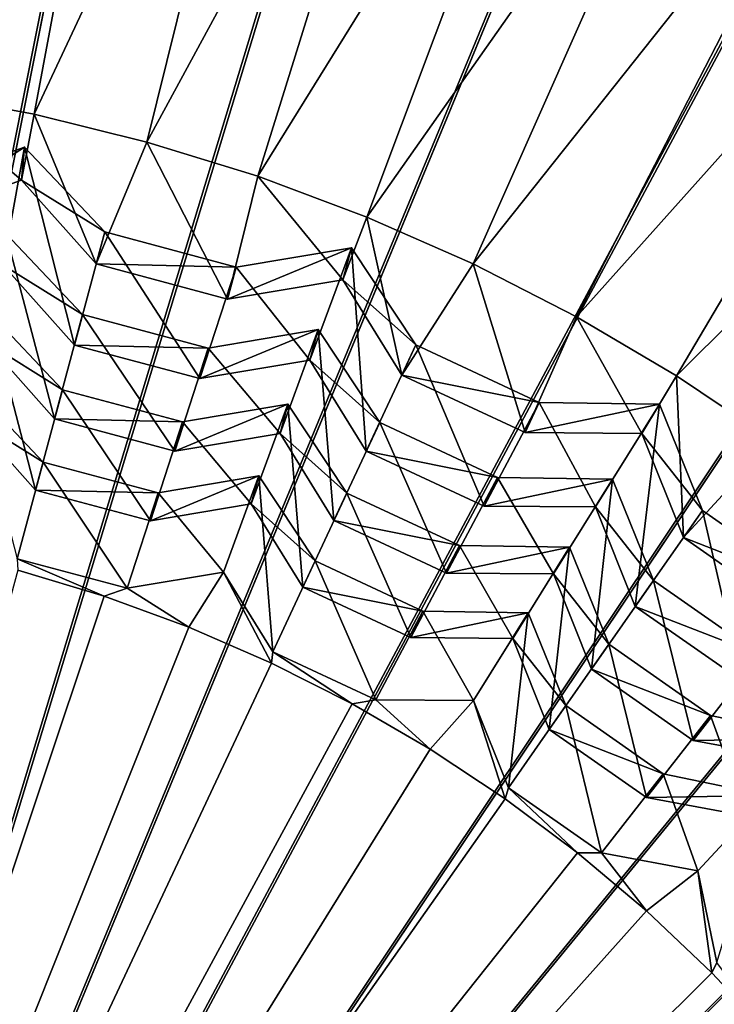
# Model space of a CAD drawing. Extents: x -3.87 to 3.87, y -3.87 to 3.87.
# Tile 53 of 115: x 0.13 to 0.35, y 0.35 to 0.67. Entities that reach past the tile are written whole.
import ezdxf

# ---------------------------------------------------------------- set-up
doc = ezdxf.new("R2010")
doc.units = 0
doc.layers.get('0').update_dxf_attribs({"linetype": 'CONTINUOUS'})

msp = doc.modelspace()

# ---------------------------------------------------------------- linework, layer by layer
for p in [(0.130051, 0.635607, 7.563174), (0.126913, 0.624999, 7.542933), (0.126913, 0.624999, 7.542933), (0.166344, 0.626665, 7.563174), (0.202055, 0.615629, 7.563174), (0.125981, 0.614355, 7.549794), (0.125981, 0.614355, 7.549794), (0.237064, 0.602535, 7.563174), (0.15277, 0.59776, 7.542933), (0.15277, 0.59776, 7.542933), (0.232118, 0.59266, 7.542933), (0.232118, 0.59266, 7.542933), (0.150004, 0.587438, 7.549794), (0.150004, 0.587438, 7.549794), (0.195046, 0.586432, 7.542933), (0.195046, 0.586432, 7.542933), (0.271253, 0.587427, 7.563175), (0.229353, 0.582338, 7.549775), (0.229353, 0.582338, 7.549775), (0.19228, 0.57611, 7.549794), (0.19228, 0.57611, 7.549794), (0.145656, 0.57119, 7.408527), (0.145656, 0.57119, 7.408527), (0.304505, 0.570357, 7.563175), (0.221434, 0.566321, 7.408527), (0.221434, 0.566321, 7.408527), (0.143015, 0.561334, 7.439164), (0.143015, 0.561334, 7.439164), (0.252852, 0.561345, 7.542933), (0.252852, 0.561345, 7.542933), (0.18603, 0.560372, 7.408527), (0.18603, 0.560372, 7.408527), (0.218793, 0.556463, 7.439148), (0.218793, 0.556463, 7.439148), (0.248336, 0.55166, 7.549793), (0.248336, 0.55166, 7.549793), (0.183389, 0.550515, 7.439164), (0.183389, 0.550515, 7.439164), (0.336709, 0.551382, 7.563175), (0.139169, 0.546958, 7.282712), (0.139169, 0.546958, 7.282712), (0.211689, 0.542298, 7.282712), (0.211689, 0.542298, 7.282712), (0.292519, 0.542847, 7.542933), (0.292519, 0.542847, 7.542933), (0.331244, 0.542262, 7.542952), (0.331244, 0.542262, 7.542952), (0.136641, 0.537525, 7.317447), (0.136641, 0.537525, 7.317447), (0.177807, 0.536605, 7.282712), (0.177807, 0.536605, 7.282712), (0.241234, 0.536414, 7.408527), (0.241234, 0.536414, 7.408527), (0.209162, 0.532864, 7.317429), (0.209162, 0.532864, 7.317429), (0.288003, 0.533163, 7.549793), (0.288003, 0.533163, 7.549793), (0.325594, 0.53286, 7.549793), (0.325594, 0.53286, 7.549793), (0.175279, 0.527172, 7.317447), (0.175279, 0.527172, 7.317447), (0.236921, 0.527166, 7.439164), (0.236921, 0.527166, 7.439164), (0.132938, 0.523684, 7.165186), (0.132938, 0.523684, 7.165186), (0.202329, 0.519225, 7.165186), (0.202329, 0.519225, 7.165186), (0.279115, 0.51875, 7.408527), (0.279115, 0.51875, 7.408527), (0.316097, 0.518191, 7.408545), (0.316097, 0.518191, 7.408545), (0.130519, 0.514658, 7.190891), (0.130519, 0.514658, 7.190891), (0.169909, 0.513778, 7.165186), (0.169909, 0.513778, 7.165186), (0.230638, 0.513677, 7.282712), (0.230638, 0.513677, 7.282712), (0.199911, 0.510198, 7.190876), (0.199911, 0.510198, 7.190876), (0.274803, 0.509501, 7.439164), (0.274803, 0.509501, 7.439164), (0.310702, 0.509212, 7.439164), (0.310702, 0.509212, 7.439164), (0.34509, 0.508104, 7.542952), (0.34509, 0.508104, 7.542952), (0.167491, 0.504752, 7.190891), (0.167491, 0.504752, 7.190891), (0.226511, 0.504826, 7.317445), (0.226511, 0.504826, 7.317445), (0.338961, 0.499351, 7.54981), (0.338961, 0.499351, 7.54981), (0.266891, 0.496772, 7.282712), (0.266891, 0.496772, 7.282712), (0.302283, 0.496237, 7.282728), (0.302283, 0.496237, 7.282728), (0.220461, 0.491839, 7.165186), (0.220461, 0.491839, 7.165186), (0.19096, 0.488265, 7.062747), (0.19096, 0.488265, 7.062747), (0.262764, 0.487921, 7.317445), (0.262764, 0.487921, 7.317445), (0.29712, 0.487644, 7.317445), (0.29712, 0.487644, 7.317445), (0.32932, 0.48557, 7.408545), (0.32932, 0.48557, 7.408545), (0.159954, 0.483056, 7.062764), (0.159954, 0.483056, 7.062764), (0.216512, 0.48337, 7.190891), (0.216512, 0.48337, 7.190891), (0.152608, 0.480477, 7.055641), (0.152608, 0.480476, 7.055641), (0.25515, 0.475663, 7.165186), (0.25515, 0.475663, 7.165186), (0.323467, 0.477212, 7.439182), (0.323467, 0.477212, 7.439182), (0.289016, 0.475151, 7.165201), (0.289016, 0.475151, 7.165201), (0.179843, 0.470488, 7.055641), (0.179843, 0.470488, 7.055641), (0.251201, 0.467194, 7.190891), (0.251201, 0.467194, 7.190891), (0.284074, 0.466929, 7.190891), (0.284074, 0.466929, 7.190891), (0.314938, 0.465019, 7.282728), (0.314938, 0.465019, 7.282728), (0.206836, 0.462607, 7.062762), (0.206836, 0.462607, 7.062762), (0.206451, 0.458933, 7.055641), (0.206451, 0.458933, 7.055641), (0.309337, 0.457019, 7.317462), (0.309337, 0.457019, 7.317462), (0.240012, 0.447137, 7.062762), (0.240012, 0.447137, 7.062762), (0.271451, 0.446883, 7.062762), (0.271451, 0.446883, 7.062762), (0.232342, 0.445851, 7.055641), (0.232342, 0.44585, 7.055641), (0.301124, 0.44528, 7.165201), (0.301124, 0.44528, 7.165201), (0.347705, 0.442075, 7.282728), (0.347705, 0.442075, 7.282728), (0.295765, 0.437625, 7.190907), (0.295765, 0.437625, 7.190907), (0.257428, 0.431285, 7.055641), (0.257429, 0.431285, 7.055641), (0.342104, 0.434076, 7.317462), (0.342104, 0.434076, 7.317462), (0.332478, 0.423326, 7.165201), (0.332478, 0.423326, 7.165201), (0.282631, 0.418858, 7.062778), (0.282631, 0.418858, 7.062778), (0.281625, 0.415285, 7.055642), (0.281626, 0.415285, 7.055642), (0.327118, 0.415672, 7.190907), (0.327118, 0.415672, 7.190907), (0.304851, 0.397905, 7.055642), (0.304852, 0.397905, 7.055642), (0.312616, 0.397862, 7.062778), (0.312616, 0.397862, 7.062778), (0.343534, 0.392153, 7.062778), (0.343534, 0.392153, 7.062778), (0.327027, 0.379204, 7.055642), (0.327028, 0.379204, 7.055642), (0.348079, 0.359246, 7.055642), (0.348079, 0.359246, 7.055642)]:
    msp.add_point(p)
for points in [[(0.301905, 3.065272, 4.599773), (0.000003, 3.080139, 4.599773), (0.000004, 0, 4.599773)], [(0.600905, 3.020955, 4.599773), (0.301905, 3.065272, 4.599773), (0.000004, 0, 4.599773)], [(0.894106, 2.947475, 4.599773), (0.600905, 3.020955, 4.599773), (0.000004, 0, 4.599773)], [(1.178718, 2.845678, 4.599773), (0.894106, 2.947475, 4.599773), (0.000004, 0, 4.599773)], [(1.451951, 2.71641, 4.599773), (1.178718, 2.845678, 4.599773), (0.000004, 0, 4.599773)], [(1.711234, 2.561044, 4.599773), (1.451951, 2.71641, 4.599773), (0.000004, 0, 4.599773)], [(1.953997, 2.380954, 4.599773), (1.711234, 2.561044, 4.599773), (0.000004, 0, 4.599773)], [(2.177988, 2.177989, 4.599773), (1.953997, 2.380954, 4.599773), (0.000004, 0, 4.599773)], [(2.380953, 1.953999, 4.599773), (2.177988, 2.177989, 4.599773), (0.000004, 0, 4.599773)], [(2.561044, 1.711236, 4.599773), (2.380953, 1.953999, 4.599773), (0.000004, 0, 4.599773)], [(0.335206, 1.685208, 8.640915), (0, 1.718222, 8.640915), (0, 0, 8.640915)], [(2.716411, 1.451953, 4.599773), (2.561044, 1.711236, 4.599773), (0.000004, 0, 4.599773)], [(0.657533, 1.587432, 8.640915), (0.335206, 1.685208, 8.640915), (0, 0, 8.640915)], [(0.954591, 1.428651, 8.640915), (0.657533, 1.587432, 8.640915), (0, 0, 8.640915)], [(2.84568, 1.178721, 4.599773), (2.716411, 1.451953, 4.599773), (0.000004, 0, 4.599773)], [(1.214965, 1.214968, 8.640915), (0.954591, 1.428651, 8.640915), (0, 0, 8.640915)], [(1.428649, 0.954595, 8.640915), (1.214965, 1.214968, 8.640915), (0, 0, 8.640915)], [(2.947478, 0.89411, 4.599773), (2.84568, 1.178721, 4.599773), (0.000004, 0, 4.599773)], [(0.197988, 1.00002, 4.64179), (-0.000926, 0.000001, 4.641794), (0.099011, 1.01469, 4.64179)], [(0.295046, 0.975696, 4.64179), (-0.000926, 0.000001, 4.641794), (0.197988, 1.00002, 4.64179)], [(0.38926, 0.941999, 4.64179), (-0.000926, 0.000001, 4.641794), (0.295046, 0.975696, 4.64179)], [(1.58743, 0.657537, 8.640915), (1.428649, 0.954595, 8.640915), (0, 0, 8.640915)], [(0.479708, 0.899207, 4.64179), (-0.000926, 0.000001, 4.641794), (0.38926, 0.941999, 4.64179)], [(0.565537, 0.847777, 4.64179), (-0.000926, 0.000001, 4.641794), (0.479708, 0.899207, 4.64179)], [(3.020958, 0.600908, 4.599773), (2.947478, 0.89411, 4.599773), (0.000004, 0, 4.599773)], [(0.645899, 0.788162, 4.64179), (-0.000926, 0.000001, 4.641794), (0.565537, 0.847777, 4.64179)], [(0.164681, 0.821048, 7.560865), (0.117089, 0.82956, 7.560865), (0.0933, 0.642423, 7.563174)], [(0.130051, 0.635607, 7.563174), (0.164681, 0.821048, 7.560865), (0.0933, 0.642423, 7.563174)], [(0.211698, 0.809783, 7.560865), (0.164681, 0.821048, 7.560865), (0.130051, 0.635607, 7.563174)], [(0.166344, 0.626665, 7.563174), (0.211698, 0.809783, 7.560865), (0.130051, 0.635607, 7.563174)], [(0.211698, 0.809783, 7.560865), (0.166344, 0.626665, 7.563174), (0.25798, 0.795803, 7.560865)], [(0.166344, 0.626665, 7.563174), (0.202055, 0.615629, 7.563174), (0.25798, 0.795803, 7.560865)], [(0.25798, 0.795803, 7.560865), (0.202055, 0.615629, 7.563174), (0.303372, 0.779155, 7.560865)], [(0.720046, 0.720975, 4.64179), (-0.000926, 0.000001, 4.641794), (0.645899, 0.788162, 4.64179)], [(0.202055, 0.615629, 7.563174), (0.237064, 0.602535, 7.563174), (0.303372, 0.779155, 7.560865)], [(0.303372, 0.779155, 7.560865), (0.237064, 0.602535, 7.563174), (0.347718, 0.759897, 7.560865)], [(0.237064, 0.602535, 7.563174), (0.271253, 0.587427, 7.563175), (0.347718, 0.759897, 7.560865)], [(0.271253, 0.587427, 7.563175), (0.39087, 0.738093, 7.560866), (0.347718, 0.759897, 7.560865)], [(0.271253, 0.587427, 7.563175), (0.304505, 0.570357, 7.563175), (0.39087, 0.738093, 7.560866)], [(0.304505, 0.570357, 7.563175), (0.432681, 0.713816, 7.560866), (0.39087, 0.738093, 7.560866)], [(0.787233, 0.646828, 4.64179), (-0.000926, 0.000001, 4.641794), (0.720046, 0.720975, 4.64179)], [(0.304505, 0.570357, 7.563175), (0.336709, 0.551382, 7.563175), (0.432681, 0.713816, 7.560866)], [(0.336709, 0.551382, 7.563175), (0.473009, 0.68715, 7.560866), (0.432681, 0.713816, 7.560866)], [(0.336709, 0.551382, 7.563175), (0.367755, 0.530567, 7.563175), (0.473009, 0.68715, 7.560866)], [(1.685207, 0.33521, 8.640915), (1.58743, 0.657537, 8.640915), (0, 0, 8.640915)], [(0.846848, 0.566467, 4.64179), (-0.000926, 0.000001, 4.641794), (0.787233, 0.646828, 4.64179)], [(0.125981, 0.614355, 7.549794), (0.0933, 0.642423, 7.563174), (0.090554, 0.601783, 7.549794)], [(0.125981, 0.614355, 7.549794), (0.130051, 0.635607, 7.563174), (0.0933, 0.642423, 7.563174)], [(0.150004, 0.587438, 7.549794), (0.130051, 0.635607, 7.563174), (0.125981, 0.614355, 7.549794)], [(0.150004, 0.587438, 7.549794), (0.166344, 0.626665, 7.563174), (0.130051, 0.635607, 7.563174)], [(0.126913, 0.624999, 7.542933), (0.125981, 0.614355, 7.549794), (0.090554, 0.601783, 7.549794)], [(0.126913, 0.624999, 7.542933), (0.090554, 0.601783, 7.549794), (0.091485, 0.612428, 7.542935)], [(0.120074, 0.587038, 7.439166), (0.126913, 0.624999, 7.542933), (0.091485, 0.612428, 7.542935)], [(0.143015, 0.561334, 7.439164), (0.126913, 0.624999, 7.542933), (0.120074, 0.587038, 7.439166)], [(0.15277, 0.59776, 7.542933), (0.125981, 0.614355, 7.549794), (0.126913, 0.624999, 7.542933)], [(0.143015, 0.561334, 7.439164), (0.15277, 0.59776, 7.542933), (0.126913, 0.624999, 7.542933)], [(0.19228, 0.57611, 7.549794), (0.166344, 0.626665, 7.563174), (0.150004, 0.587438, 7.549794)], [(0.19228, 0.57611, 7.549794), (0.202055, 0.615629, 7.563174), (0.166344, 0.626665, 7.563174)], [(0.229353, 0.582338, 7.549775), (0.202055, 0.615629, 7.563174), (0.19228, 0.57611, 7.549794)], [(0.229353, 0.582338, 7.549775), (0.237064, 0.602535, 7.563174), (0.202055, 0.615629, 7.563174)], [(0.15277, 0.59776, 7.542933), (0.150004, 0.587438, 7.549794), (0.125981, 0.614355, 7.549794)], [(0.248336, 0.55166, 7.549793), (0.237064, 0.602535, 7.563174), (0.229353, 0.582338, 7.549775)], [(0.248336, 0.55166, 7.549793), (0.271253, 0.587427, 7.563175), (0.237064, 0.602535, 7.563174)], [(3.065275, 0.301906, 4.599773), (3.020958, 0.600908, 4.599773), (0.000004, 0, 4.599773)], [(0.136641, 0.537525, 7.317447), (0.120964, 0.597204, 7.408528), (0.114686, 0.562125, 7.317447)], [(0.145656, 0.57119, 7.408527), (0.120074, 0.587039, 7.439166), (0.120964, 0.597204, 7.408528)], [(0.136641, 0.537525, 7.317447), (0.145656, 0.57119, 7.408527), (0.120964, 0.597204, 7.408528)], [(0.183389, 0.550515, 7.439164), (0.15277, 0.59776, 7.542933), (0.143015, 0.561334, 7.439164)], [(0.195046, 0.586432, 7.542933), (0.150004, 0.587438, 7.549794), (0.15277, 0.59776, 7.542933)], [(0.183389, 0.550515, 7.439164), (0.195046, 0.586432, 7.542933), (0.15277, 0.59776, 7.542933)], [(0.232118, 0.59266, 7.542933), (0.229353, 0.582338, 7.549775), (0.19228, 0.57611, 7.549794)], [(0.232118, 0.59266, 7.542933), (0.19228, 0.57611, 7.549794), (0.195046, 0.586432, 7.542933)], [(0.218793, 0.556463, 7.439148), (0.232118, 0.59266, 7.542933), (0.195046, 0.586432, 7.542933)], [(0.236921, 0.527166, 7.439164), (0.232118, 0.59266, 7.542933), (0.218793, 0.556463, 7.439148)], [(0.252852, 0.561345, 7.542933), (0.229353, 0.582338, 7.549775), (0.232118, 0.59266, 7.542933)], [(0.236921, 0.527166, 7.439164), (0.252852, 0.561345, 7.542933), (0.232118, 0.59266, 7.542933)], [(0.145656, 0.57119, 7.408527), (0.143015, 0.561334, 7.439164), (0.120074, 0.587039, 7.439166)], [(0.195046, 0.586432, 7.542933), (0.19228, 0.57611, 7.549794), (0.150004, 0.587438, 7.549794)], [(0.218793, 0.556463, 7.439148), (0.195046, 0.586432, 7.542933), (0.183389, 0.550515, 7.439164)], [(0.288003, 0.533163, 7.549793), (0.271253, 0.587427, 7.563175), (0.248336, 0.55166, 7.549793)], [(0.288003, 0.533163, 7.549793), (0.304505, 0.570357, 7.563175), (0.271253, 0.587427, 7.563175)], [(0.252852, 0.561345, 7.542933), (0.248336, 0.55166, 7.549793), (0.229353, 0.582338, 7.549775)], [(0.130519, 0.514658, 7.190891), (0.115538, 0.571854, 7.282712), (0.109511, 0.538197, 7.190893)], [(0.139169, 0.546958, 7.282712), (0.114686, 0.562125, 7.317447), (0.115538, 0.571854, 7.282712)], [(0.130519, 0.514658, 7.190891), (0.139169, 0.546958, 7.282712), (0.115538, 0.571854, 7.282712)], [(0.175279, 0.527172, 7.317447), (0.145656, 0.57119, 7.408527), (0.136641, 0.537525, 7.317447)], [(0.18603, 0.560372, 7.408527), (0.143015, 0.561334, 7.439164), (0.145656, 0.57119, 7.408527)], [(0.175279, 0.527172, 7.317447), (0.18603, 0.560372, 7.408527), (0.145656, 0.57119, 7.408527)], [(0.325594, 0.53286, 7.549793), (0.304505, 0.570357, 7.563175), (0.288003, 0.533163, 7.549793)], [(0.325594, 0.53286, 7.549793), (0.336709, 0.551382, 7.563175), (0.304505, 0.570357, 7.563175)], [(0.898279, 0.480637, 4.64179), (-0.000926, 0.000001, 4.641794), (0.846848, 0.566467, 4.64179)], [(0.221434, 0.566321, 7.408527), (0.218793, 0.556463, 7.439148), (0.183389, 0.550515, 7.439164)], [(0.221434, 0.566321, 7.408527), (0.183389, 0.550515, 7.439164), (0.18603, 0.560372, 7.408527)], [(0.209162, 0.532864, 7.317429), (0.221434, 0.566321, 7.408527), (0.18603, 0.560372, 7.408527)], [(0.226511, 0.504826, 7.317445), (0.221434, 0.566321, 7.408527), (0.209162, 0.532864, 7.317429)], [(0.241234, 0.536414, 7.408527), (0.218793, 0.556463, 7.439148), (0.221434, 0.566321, 7.408527)], [(0.226511, 0.504826, 7.317445), (0.241234, 0.536414, 7.408527), (0.221434, 0.566321, 7.408527)], [(0.139169, 0.546958, 7.282712), (0.136641, 0.537525, 7.317447), (0.114686, 0.562125, 7.317447)], [(0.18603, 0.560372, 7.408527), (0.183389, 0.550515, 7.439164), (0.143015, 0.561334, 7.439164)], [(0.274803, 0.509501, 7.439164), (0.252852, 0.561345, 7.542933), (0.236921, 0.527166, 7.439164)], [(0.292519, 0.542847, 7.542933), (0.248336, 0.55166, 7.549793), (0.252852, 0.561345, 7.542933)], [(0.274803, 0.509501, 7.439164), (0.292519, 0.542847, 7.542933), (0.252852, 0.561345, 7.542933)], [(0.209162, 0.532864, 7.317429), (0.18603, 0.560372, 7.408527), (0.175279, 0.527172, 7.317447)], [(0.241234, 0.536414, 7.408527), (0.236921, 0.527166, 7.439164), (0.218793, 0.556463, 7.439148)], [(0.292519, 0.542847, 7.542933), (0.288003, 0.533163, 7.549793), (0.248336, 0.55166, 7.549793)], [(0.338961, 0.499351, 7.54981), (0.336709, 0.551382, 7.563175), (0.325594, 0.53286, 7.549793)], [(0.338961, 0.499351, 7.54981), (0.367755, 0.530567, 7.563175), (0.336709, 0.551382, 7.563175)], [(0.132938, 0.523684, 7.165186), (0.109511, 0.538197, 7.190893), (0.110326, 0.547506, 7.165186)], [(0.124595, 0.49253, 7.062764), (0.132938, 0.523684, 7.165186), (0.110326, 0.547506, 7.165186)], [(0.167491, 0.504752, 7.190891), (0.139169, 0.546958, 7.282712), (0.130519, 0.514658, 7.190891)], [(0.177807, 0.536605, 7.282712), (0.136641, 0.537525, 7.317447), (0.139169, 0.546958, 7.282712)], [(0.167491, 0.504752, 7.190891), (0.177807, 0.536605, 7.282712), (0.139169, 0.546958, 7.282712)], [(0.211689, 0.542298, 7.282712), (0.209162, 0.532864, 7.317429), (0.175279, 0.527172, 7.317447)], [(0.211689, 0.542298, 7.282712), (0.175279, 0.527172, 7.317447), (0.177807, 0.536605, 7.282712)], [(0.199911, 0.510198, 7.190876), (0.211689, 0.542298, 7.282712), (0.177807, 0.536605, 7.282712)], [(0.216512, 0.48337, 7.190891), (0.211689, 0.542298, 7.282712), (0.199911, 0.510198, 7.190876)], [(0.230638, 0.513677, 7.282712), (0.209162, 0.532864, 7.317429), (0.211689, 0.542298, 7.282712)], [(0.216512, 0.48337, 7.190891), (0.230638, 0.513677, 7.282712), (0.211689, 0.542298, 7.282712)], [(0.310702, 0.509212, 7.439164), (0.292519, 0.542847, 7.542933), (0.274803, 0.509501, 7.439164)], [(0.331244, 0.542262, 7.542952), (0.288003, 0.533163, 7.549793), (0.292519, 0.542847, 7.542933)], [(0.331244, 0.542262, 7.542952), (0.325594, 0.53286, 7.549793), (0.288003, 0.533163, 7.549793)], [(0.310702, 0.509212, 7.439164), (0.331244, 0.542262, 7.542952), (0.292519, 0.542847, 7.542933)], [(0.323467, 0.477212, 7.439182), (0.331244, 0.542262, 7.542952), (0.310702, 0.509212, 7.439164)], [(0.323467, 0.477212, 7.439182), (0.34509, 0.508104, 7.542952), (0.331244, 0.542262, 7.542952)], [(0.34509, 0.508104, 7.542952), (0.325594, 0.53286, 7.549793), (0.331244, 0.542262, 7.542952)], [(0.132938, 0.523684, 7.165186), (0.130519, 0.514658, 7.190891), (0.109511, 0.538197, 7.190893)], [(0.177807, 0.536605, 7.282712), (0.175279, 0.527172, 7.317447), (0.136641, 0.537525, 7.317447)], [(0.199911, 0.510198, 7.190876), (0.177807, 0.536605, 7.282712), (0.167491, 0.504752, 7.190891)], [(0.262764, 0.487921, 7.317445), (0.241234, 0.536414, 7.408527), (0.226511, 0.504826, 7.317445)], [(0.279115, 0.51875, 7.408527), (0.236921, 0.527166, 7.439164), (0.241234, 0.536414, 7.408527)], [(0.262764, 0.487921, 7.317445), (0.279115, 0.51875, 7.408527), (0.241234, 0.536414, 7.408527)], [(0.230638, 0.513677, 7.282712), (0.226511, 0.504826, 7.317445), (0.209162, 0.532864, 7.317429)], [(0.34509, 0.508104, 7.542952), (0.338961, 0.499351, 7.54981), (0.325594, 0.53286, 7.549793)], [(0.374814, 0.474247, 7.54981), (0.367755, 0.530567, 7.563175), (0.338961, 0.499351, 7.54981)], [(0.279115, 0.51875, 7.408527), (0.274803, 0.509501, 7.439164), (0.236921, 0.527166, 7.439164)], [(0.159954, 0.483056, 7.062764), (0.132938, 0.523684, 7.165186), (0.124595, 0.49253, 7.062764)], [(0.169909, 0.513778, 7.165186), (0.130519, 0.514658, 7.190891), (0.132938, 0.523684, 7.165186)], [(0.159954, 0.483056, 7.062764), (0.169909, 0.513778, 7.165186), (0.132938, 0.523684, 7.165186)], [(0.202329, 0.519225, 7.165186), (0.199911, 0.510198, 7.190876), (0.167491, 0.504752, 7.190891)], [(0.202329, 0.519225, 7.165186), (0.167491, 0.504752, 7.190891), (0.169909, 0.513778, 7.165186)], [(0.19096, 0.488265, 7.062747), (0.202329, 0.519225, 7.165186), (0.169909, 0.513778, 7.165186)], [(0.206836, 0.462607, 7.062762), (0.202329, 0.519225, 7.165186), (0.19096, 0.488265, 7.062747)], [(0.220461, 0.491839, 7.165186), (0.199911, 0.510198, 7.190876), (0.202329, 0.519225, 7.165186)], [(0.206836, 0.462607, 7.062762), (0.220461, 0.491839, 7.165186), (0.202329, 0.519225, 7.165186)], [(0.29712, 0.487644, 7.317445), (0.279115, 0.51875, 7.408527), (0.262764, 0.487921, 7.317445)], [(0.316097, 0.518191, 7.408545), (0.274803, 0.509501, 7.439164), (0.279115, 0.51875, 7.408527)], [(0.316097, 0.518191, 7.408545), (0.310702, 0.509212, 7.439164), (0.274803, 0.509501, 7.439164)], [(0.29712, 0.487644, 7.317445), (0.316097, 0.518191, 7.408545), (0.279115, 0.51875, 7.408527)], [(0.309337, 0.457019, 7.317462), (0.316097, 0.518191, 7.408545), (0.29712, 0.487644, 7.317445)], [(0.309337, 0.457019, 7.317462), (0.32932, 0.48557, 7.408545), (0.316097, 0.518191, 7.408545)], [(0.32932, 0.48557, 7.408545), (0.310702, 0.509212, 7.439164), (0.316097, 0.518191, 7.408545)], [(0.169909, 0.513778, 7.165186), (0.167491, 0.504752, 7.190891), (0.130519, 0.514658, 7.190891)], [(0.19096, 0.488265, 7.062747), (0.169909, 0.513778, 7.165186), (0.159954, 0.483056, 7.062764)], [(0.251201, 0.467194, 7.190891), (0.230638, 0.513677, 7.282712), (0.216512, 0.48337, 7.190891)], [(0.266891, 0.496772, 7.282712), (0.226511, 0.504826, 7.317445), (0.230638, 0.513677, 7.282712)], [(0.251201, 0.467194, 7.190891), (0.266891, 0.496772, 7.282712), (0.230638, 0.513677, 7.282712)], [(0.220461, 0.491839, 7.165186), (0.216512, 0.48337, 7.190891), (0.199911, 0.510198, 7.190876)], [(0.32932, 0.48557, 7.408545), (0.323467, 0.477212, 7.439182), (0.310702, 0.509212, 7.439164)], [(0.357706, 0.453237, 7.439182), (0.34509, 0.508104, 7.542952), (0.323467, 0.477212, 7.439182)], [(0.380942, 0.483, 7.542952), (0.338961, 0.499351, 7.54981), (0.34509, 0.508104, 7.542952)], [(0.357706, 0.453237, 7.439182), (0.380942, 0.483, 7.542952), (0.34509, 0.508104, 7.542952)], [(0.266891, 0.496772, 7.282712), (0.262764, 0.487921, 7.317445), (0.226511, 0.504826, 7.317445)], [(0.380942, 0.483, 7.542952), (0.374814, 0.474247, 7.54981), (0.338961, 0.499351, 7.54981)], [(0.284074, 0.466929, 7.190891), (0.266891, 0.496772, 7.282712), (0.251201, 0.467194, 7.190891)], [(0.302283, 0.496237, 7.282728), (0.262764, 0.487921, 7.317445), (0.266891, 0.496772, 7.282712)], [(0.302283, 0.496237, 7.282728), (0.29712, 0.487644, 7.317445), (0.262764, 0.487921, 7.317445)], [(0.284074, 0.466929, 7.190891), (0.302283, 0.496237, 7.282728), (0.266891, 0.496772, 7.282712)], [(0.295765, 0.437625, 7.190907), (0.302283, 0.496237, 7.282728), (0.284074, 0.466929, 7.190891)], [(0.295765, 0.437625, 7.190907), (0.314938, 0.465019, 7.282728), (0.302283, 0.496237, 7.282728)], [(0.314938, 0.465019, 7.282728), (0.29712, 0.487644, 7.317445), (0.302283, 0.496237, 7.282728)], [(0.152608, 0.480477, 7.055641), (0.159954, 0.483056, 7.062764), (0.124595, 0.49253, 7.062764)], [(0.152608, 0.480477, 7.055641), (0.124595, 0.49253, 7.062764), (0.124839, 0.488864, 7.055639)], [(0.240012, 0.447137, 7.062762), (0.220461, 0.491839, 7.165186), (0.206836, 0.462607, 7.062762)], [(0.25515, 0.475663, 7.165186), (0.216512, 0.48337, 7.190891), (0.220461, 0.491839, 7.165186)], [(0.240012, 0.447137, 7.062762), (0.25515, 0.475663, 7.165186), (0.220461, 0.491839, 7.165186)], [(0.152608, 0.480476, 7.055641), (0.124839, 0.488864, 7.055639), (-0.005412, 0.007484, 7.055641)], [(0.179843, 0.470488, 7.055641), (0.19096, 0.488265, 7.062747), (0.159954, 0.483056, 7.062764)], [(0.206451, 0.458933, 7.055641), (0.19096, 0.488265, 7.062747), (0.179843, 0.470488, 7.055641)], [(0.206451, 0.458933, 7.055641), (0.206836, 0.462607, 7.062762), (0.19096, 0.488265, 7.062747)], [(0.314938, 0.465019, 7.282728), (0.309337, 0.457019, 7.317462), (0.29712, 0.487644, 7.317445)], [(0.342104, 0.434076, 7.317462), (0.32932, 0.48557, 7.408545), (0.309337, 0.457019, 7.317462)], [(0.363559, 0.461596, 7.408545), (0.323467, 0.477212, 7.439182), (0.32932, 0.48557, 7.408545)], [(0.342104, 0.434076, 7.317462), (0.363559, 0.461596, 7.408545), (0.32932, 0.48557, 7.408545)], [(0.179843, 0.470488, 7.055641), (0.159954, 0.483056, 7.062764), (0.152608, 0.480477, 7.055641)], [(0.25515, 0.475663, 7.165186), (0.251201, 0.467194, 7.190891), (0.216512, 0.48337, 7.190891)], [(0.179843, 0.470488, 7.055641), (0.152608, 0.480476, 7.055641), (-0.005412, 0.007484, 7.055641)], [(0.941071, 0.39019, 4.64179), (-0.000926, 0.000001, 4.641794), (0.898279, 0.480637, 4.64179)], [(0.271451, 0.446883, 7.062762), (0.25515, 0.475663, 7.165186), (0.240012, 0.447137, 7.062762)], [(0.289016, 0.475151, 7.165201), (0.251201, 0.467194, 7.190891), (0.25515, 0.475663, 7.165186)], [(0.271451, 0.446883, 7.062762), (0.289016, 0.475151, 7.165201), (0.25515, 0.475663, 7.165186)], [(0.363559, 0.461596, 7.408545), (0.357706, 0.453237, 7.439182), (0.323467, 0.477212, 7.439182)], [(0.289016, 0.475151, 7.165201), (0.284074, 0.466929, 7.190891), (0.251201, 0.467194, 7.190891)], [(0.282631, 0.418858, 7.062778), (0.289016, 0.475151, 7.165201), (0.271451, 0.446883, 7.062762)], [(0.282631, 0.418858, 7.062778), (0.301124, 0.44528, 7.165201), (0.289016, 0.475151, 7.165201)], [(0.301124, 0.44528, 7.165201), (0.284074, 0.466929, 7.190891), (0.289016, 0.475151, 7.165201)], [(0.206451, 0.458933, 7.055641), (0.179843, 0.470488, 7.055641), (-0.005412, 0.007484, 7.055641)], [(0.301124, 0.44528, 7.165201), (0.295765, 0.437625, 7.190907), (0.284074, 0.466929, 7.190891)], [(0.327118, 0.415672, 7.190907), (0.314938, 0.465019, 7.282728), (0.295765, 0.437625, 7.190907)], [(0.347705, 0.442075, 7.282728), (0.309337, 0.457019, 7.317462), (0.314938, 0.465019, 7.282728)], [(0.327118, 0.415672, 7.190907), (0.347705, 0.442075, 7.282728), (0.314938, 0.465019, 7.282728)], [(0.232342, 0.445851, 7.055641), (0.206836, 0.462607, 7.062762), (0.206451, 0.458933, 7.055641)], [(0.232342, 0.445851, 7.055641), (0.240012, 0.447137, 7.062762), (0.206836, 0.462607, 7.062762)], [(0.375889, 0.427837, 7.317462), (0.363559, 0.461596, 7.408545), (0.342104, 0.434076, 7.317462)], [(0.232342, 0.44585, 7.055641), (0.206451, 0.458933, 7.055641), (-0.005412, 0.007484, 7.055641)], [(0.347705, 0.442075, 7.282728), (0.342104, 0.434076, 7.317462), (0.309337, 0.457019, 7.317462)], [(0.257428, 0.431285, 7.055641), (0.240012, 0.447137, 7.062762), (0.232342, 0.445851, 7.055641)], [(0.257428, 0.431285, 7.055641), (0.271451, 0.446883, 7.062762), (0.240012, 0.447137, 7.062762)], [(0.281625, 0.415285, 7.055642), (0.271451, 0.446883, 7.062762), (0.257428, 0.431285, 7.055641)], [(0.281625, 0.415285, 7.055642), (0.282631, 0.418858, 7.062778), (0.271451, 0.446883, 7.062762)], [(0.257429, 0.431285, 7.055641), (0.232342, 0.44585, 7.055641), (-0.005412, 0.007484, 7.055641)], [(0.312616, 0.397862, 7.062778), (0.301124, 0.44528, 7.165201), (0.282631, 0.418858, 7.062778)], [(0.332478, 0.423326, 7.165201), (0.295765, 0.437625, 7.190907), (0.301124, 0.44528, 7.165201)], [(0.312616, 0.397862, 7.062778), (0.332478, 0.423326, 7.165201), (0.301124, 0.44528, 7.165201)], [(0.359446, 0.409702, 7.190907), (0.347705, 0.442075, 7.282728), (0.327118, 0.415672, 7.190907)], [(0.382794, 0.434742, 7.282728), (0.342104, 0.434076, 7.317462), (0.347705, 0.442075, 7.282728)], [(0.359446, 0.409702, 7.190907), (0.382794, 0.434742, 7.282728), (0.347705, 0.442075, 7.282728)], [(0.332478, 0.423326, 7.165201), (0.327118, 0.415672, 7.190907), (0.295765, 0.437625, 7.190907)], [(0.382794, 0.434742, 7.282728), (0.375889, 0.427837, 7.317462), (0.342104, 0.434076, 7.317462)], [(0.281626, 0.415285, 7.055642), (0.257429, 0.431285, 7.055641), (-0.005412, 0.007484, 7.055641)], [(0.343534, 0.392153, 7.062778), (0.332478, 0.423326, 7.165201), (0.312616, 0.397862, 7.062778)], [(0.366053, 0.416309, 7.165201), (0.327118, 0.415672, 7.190907), (0.332478, 0.423326, 7.165201)], [(0.343534, 0.392153, 7.062778), (0.366053, 0.416309, 7.165201), (0.332478, 0.423326, 7.165201)], [(0.304851, 0.397905, 7.055642), (0.282631, 0.418858, 7.062778), (0.281625, 0.415285, 7.055642)], [(0.304851, 0.397905, 7.055642), (0.312616, 0.397862, 7.062778), (0.282631, 0.418858, 7.062778)], [(0.304852, 0.397905, 7.055642), (0.281626, 0.415285, 7.055642), (-0.005412, 0.007484, 7.055641)], [(0.366053, 0.416309, 7.165201), (0.359446, 0.409702, 7.190907), (0.327118, 0.415672, 7.190907)], [(0.349678, 0.362612, 7.062777), (0.366053, 0.416309, 7.165201), (0.343534, 0.392153, 7.062778)], [(0.327028, 0.379204, 7.055642), (0.304852, 0.397905, 7.055642), (-0.005412, 0.007484, 7.055641)], [(0.327027, 0.379204, 7.055642), (0.312616, 0.397862, 7.062778), (0.304851, 0.397905, 7.055642)], [(0.327027, 0.379204, 7.055642), (0.343534, 0.392153, 7.062778), (0.312616, 0.397862, 7.062778)], [(0.974769, 0.295976, 4.64179), (-0.000926, 0.000001, 4.641794), (0.941071, 0.39019, 4.64179)], [(0.348079, 0.359246, 7.055642), (0.343534, 0.392153, 7.062778), (0.327027, 0.379204, 7.055642)], [(0.348079, 0.359246, 7.055642), (0.349678, 0.362612, 7.062777), (0.343534, 0.392153, 7.062778)], [(0.348079, 0.359246, 7.055642), (0.327028, 0.379204, 7.055642), (-0.005412, 0.007484, 7.055641)], [(0.367934, 0.338097, 7.055642), (0.349678, 0.362612, 7.062777), (0.348079, 0.359246, 7.055642)], [(0.367934, 0.338097, 7.055642), (0.348079, 0.359246, 7.055642), (-0.005412, 0.007484, 7.055641)]]:
    msp.add_3dface(points)

doc.saveas('drawing.dxf')
